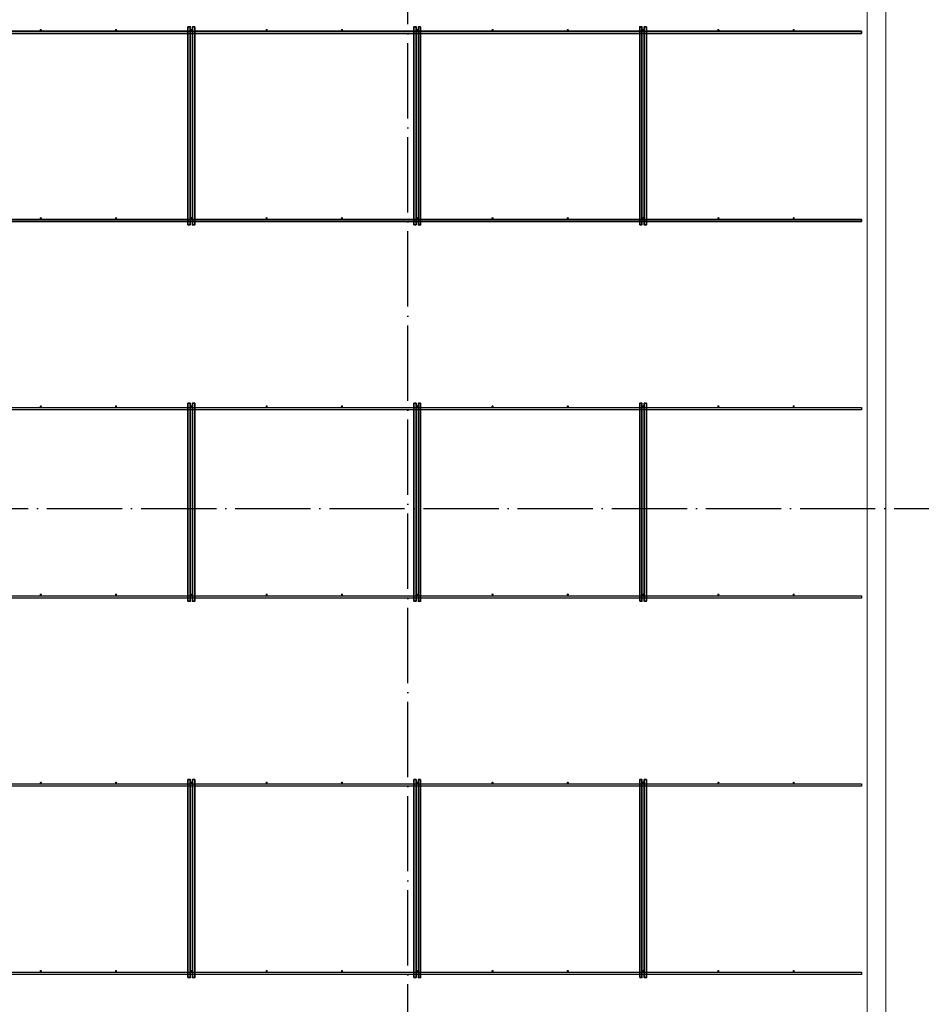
# Model space of a CAD drawing. Header units: millimetres. Extents: x -3725 to 93325, y -74170 to 82591.
# Tile 108 of 133: x 71838 to 76628, y 54625 to 59857. Entities that reach past the tile are written whole.
import ezdxf

# ---------------------------------------------------------------- set-up
doc = ezdxf.new("R2010")
doc.units = ezdxf.units.MM
for name, pattern in [('______11', [500, 400, -50, 0, -50]), ('______3', [500, 400, -100]), ('______5', [1100, 800, -100, 100, -100])]:
    doc.linetypes.add(name, pattern=pattern)
for name, color, linetype, lineweight in [('Standard', 7, 'Continuous', 25), ('Балка_ общее', 7, '______3', 13), ('Фундамент (1)', 7, 'Continuous', 35)]:
    doc.layers.add(name, color=color, linetype=linetype, lineweight=lineweight)
doc.layers.add('Арм.стержн. Фиксатор', color=7, linetype='Continuous', lineweight=35, true_color=0x501e0f)
doc.layers.add('Осевая линия_ общее', color=7, linetype='______5', lineweight=13, true_color=0xa0a0a0)

# ---------------------------------------------------------------- blocks, each defined once
blk = doc.blocks.new('СЛОЖНЫЙ_ОБЪЕКТ_5')
at = {"layer": 'Осевая линия_ общее', "color": 253, "linetype": '______11', "lineweight": -3, "true_color": 0xa0a0a0, "transparency": 33554687}
for p, q in [((73900, 45830), (73900, 69510)), ((57980, 57260), (76830, 57260))]:
    blk.add_line(p, q, dxfattribs=at)

msp = doc.modelspace()

# ---------------------------------------------------------------- hatches: boundary and pattern name
at = {"layer": 'Арм.стержн. Фиксатор', "linetype": 'Continuous', "lineweight": 35, "transparency": 33554687}
for points in [[(71956, 59802), (71955.5, 59804.3), (71954.2, 59806.2), (71952.3, 59807.5), (71950, 59808), (71947.7, 59807.5), (71945.8, 59806.2), (71944.5, 59804.3), (71944, 59802), (71944.5, 59799.7), (71945.8, 59797.8), (71947.7, 59796.5), (71950, 59796), (71952.3, 59796.5), (71954.2, 59797.8), (71955.5, 59799.7)], [(72356, 59802), (72355.5, 59804.3), (72354.2, 59806.2), (72352.3, 59807.5), (72350, 59808), (72347.7, 59807.5), (72345.8, 59806.2), (72344.5, 59804.3), (72344, 59802), (72344.5, 59799.7), (72345.8, 59797.8), (72347.7, 59796.5), (72350, 59796), (72352.3, 59796.5), (72354.2, 59797.8), (72355.5, 59799.7)], [(72756, 59802), (72755.5, 59804.3), (72754.2, 59806.2), (72752.3, 59807.5), (72750, 59808), (72747.7, 59807.5), (72745.8, 59806.2), (72744.5, 59804.3), (72744, 59802), (72744.5, 59799.7), (72745.8, 59797.8), (72747.7, 59796.5), (72750, 59796), (72752.3, 59796.5), (72754.2, 59797.8), (72755.5, 59799.7)], [(73156, 59802), (73155.5, 59804.3), (73154.2, 59806.2), (73152.3, 59807.5), (73150, 59808), (73147.7, 59807.5), (73145.8, 59806.2), (73144.5, 59804.3), (73144, 59802), (73144.5, 59799.7), (73145.8, 59797.8), (73147.7, 59796.5), (73150, 59796), (73152.3, 59796.5), (73154.2, 59797.8), (73155.5, 59799.7)], [(73556, 59802), (73555.5, 59804.3), (73554.2, 59806.2), (73552.3, 59807.5), (73550, 59808), (73547.7, 59807.5), (73545.8, 59806.2), (73544.5, 59804.3), (73544, 59802), (73544.5, 59799.7), (73545.8, 59797.8), (73547.7, 59796.5), (73550, 59796), (73552.3, 59796.5), (73554.2, 59797.8), (73555.5, 59799.7)], [(73956, 59802), (73955.5, 59804.3), (73954.2, 59806.2), (73952.3, 59807.5), (73950, 59808), (73947.7, 59807.5), (73945.8, 59806.2), (73944.5, 59804.3), (73944, 59802), (73944.5, 59799.7), (73945.8, 59797.8), (73947.7, 59796.5), (73950, 59796), (73952.3, 59796.5), (73954.2, 59797.8), (73955.5, 59799.7)], [(74356, 59802), (74355.5, 59804.3), (74354.2, 59806.2), (74352.3, 59807.5), (74350, 59808), (74347.7, 59807.5), (74345.8, 59806.2), (74344.5, 59804.3), (74344, 59802), (74344.5, 59799.7), (74345.8, 59797.8), (74347.7, 59796.5), (74350, 59796), (74352.3, 59796.5), (74354.2, 59797.8), (74355.5, 59799.7)], [(74756, 59802), (74755.5, 59804.3), (74754.2, 59806.2), (74752.3, 59807.5), (74750, 59808), (74747.7, 59807.5), (74745.8, 59806.2), (74744.5, 59804.3), (74744, 59802), (74744.5, 59799.7), (74745.8, 59797.8), (74747.7, 59796.5), (74750, 59796), (74752.3, 59796.5), (74754.2, 59797.8), (74755.5, 59799.7)], [(75156, 59802), (75155.5, 59804.3), (75154.2, 59806.2), (75152.3, 59807.5), (75150, 59808), (75147.7, 59807.5), (75145.8, 59806.2), (75144.5, 59804.3), (75144, 59802), (75144.5, 59799.7), (75145.8, 59797.8), (75147.7, 59796.5), (75150, 59796), (75152.3, 59796.5), (75154.2, 59797.8), (75155.5, 59799.7)], [(75556, 59802), (75555.5, 59804.3), (75554.2, 59806.2), (75552.3, 59807.5), (75550, 59808), (75547.7, 59807.5), (75545.8, 59806.2), (75544.5, 59804.3), (75544, 59802), (75544.5, 59799.7), (75545.8, 59797.8), (75547.7, 59796.5), (75550, 59796), (75552.3, 59796.5), (75554.2, 59797.8), (75555.5, 59799.7)], [(75956, 59802), (75955.5, 59804.3), (75954.2, 59806.2), (75952.3, 59807.5), (75950, 59808), (75947.7, 59807.5), (75945.8, 59806.2), (75944.5, 59804.3), (75944, 59802), (75944.5, 59799.7), (75945.8, 59797.8), (75947.7, 59796.5), (75950, 59796), (75952.3, 59796.5), (75954.2, 59797.8), (75955.5, 59799.7)], [(71956, 58802), (71955.5, 58804.3), (71954.2, 58806.2), (71952.3, 58807.5), (71950, 58808), (71947.7, 58807.5), (71945.8, 58806.2), (71944.5, 58804.3), (71944, 58802), (71944.5, 58799.7), (71945.8, 58797.8), (71947.7, 58796.5), (71950, 58796), (71952.3, 58796.5), (71954.2, 58797.8), (71955.5, 58799.7)], [(72356, 58802), (72355.5, 58804.3), (72354.2, 58806.2), (72352.3, 58807.5), (72350, 58808), (72347.7, 58807.5), (72345.8, 58806.2), (72344.5, 58804.3), (72344, 58802), (72344.5, 58799.7), (72345.8, 58797.8), (72347.7, 58796.5), (72350, 58796), (72352.3, 58796.5), (72354.2, 58797.8), (72355.5, 58799.7)], [(72756, 58802), (72755.5, 58804.3), (72754.2, 58806.2), (72752.3, 58807.5), (72750, 58808), (72747.7, 58807.5), (72745.8, 58806.2), (72744.5, 58804.3), (72744, 58802), (72744.5, 58799.7), (72745.8, 58797.8), (72747.7, 58796.5), (72750, 58796), (72752.3, 58796.5), (72754.2, 58797.8), (72755.5, 58799.7)], [(73156, 58802), (73155.5, 58804.3), (73154.2, 58806.2), (73152.3, 58807.5), (73150, 58808), (73147.7, 58807.5), (73145.8, 58806.2), (73144.5, 58804.3), (73144, 58802), (73144.5, 58799.7), (73145.8, 58797.8), (73147.7, 58796.5), (73150, 58796), (73152.3, 58796.5), (73154.2, 58797.8), (73155.5, 58799.7)], [(73556, 58802), (73555.5, 58804.3), (73554.2, 58806.2), (73552.3, 58807.5), (73550, 58808), (73547.7, 58807.5), (73545.8, 58806.2), (73544.5, 58804.3), (73544, 58802), (73544.5, 58799.7), (73545.8, 58797.8), (73547.7, 58796.5), (73550, 58796), (73552.3, 58796.5), (73554.2, 58797.8), (73555.5, 58799.7)], [(73956, 58802), (73955.5, 58804.3), (73954.2, 58806.2), (73952.3, 58807.5), (73950, 58808), (73947.7, 58807.5), (73945.8, 58806.2), (73944.5, 58804.3), (73944, 58802), (73944.5, 58799.7), (73945.8, 58797.8), (73947.7, 58796.5), (73950, 58796), (73952.3, 58796.5), (73954.2, 58797.8), (73955.5, 58799.7)], [(74356, 58802), (74355.5, 58804.3), (74354.2, 58806.2), (74352.3, 58807.5), (74350, 58808), (74347.7, 58807.5), (74345.8, 58806.2), (74344.5, 58804.3), (74344, 58802), (74344.5, 58799.7), (74345.8, 58797.8), (74347.7, 58796.5), (74350, 58796), (74352.3, 58796.5), (74354.2, 58797.8), (74355.5, 58799.7)], [(74756, 58802), (74755.5, 58804.3), (74754.2, 58806.2), (74752.3, 58807.5), (74750, 58808), (74747.7, 58807.5), (74745.8, 58806.2), (74744.5, 58804.3), (74744, 58802), (74744.5, 58799.7), (74745.8, 58797.8), (74747.7, 58796.5), (74750, 58796), (74752.3, 58796.5), (74754.2, 58797.8), (74755.5, 58799.7)], [(75156, 58802), (75155.5, 58804.3), (75154.2, 58806.2), (75152.3, 58807.5), (75150, 58808), (75147.7, 58807.5), (75145.8, 58806.2), (75144.5, 58804.3), (75144, 58802), (75144.5, 58799.7), (75145.8, 58797.8), (75147.7, 58796.5), (75150, 58796), (75152.3, 58796.5), (75154.2, 58797.8), (75155.5, 58799.7)], [(75556, 58802), (75555.5, 58804.3), (75554.2, 58806.2), (75552.3, 58807.5), (75550, 58808), (75547.7, 58807.5), (75545.8, 58806.2), (75544.5, 58804.3), (75544, 58802), (75544.5, 58799.7), (75545.8, 58797.8), (75547.7, 58796.5), (75550, 58796), (75552.3, 58796.5), (75554.2, 58797.8), (75555.5, 58799.7)], [(75956, 58802), (75955.5, 58804.3), (75954.2, 58806.2), (75952.3, 58807.5), (75950, 58808), (75947.7, 58807.5), (75945.8, 58806.2), (75944.5, 58804.3), (75944, 58802), (75944.5, 58799.7), (75945.8, 58797.8), (75947.7, 58796.5), (75950, 58796), (75952.3, 58796.5), (75954.2, 58797.8), (75955.5, 58799.7)], [(71956, 57802), (71955.5, 57804.3), (71954.2, 57806.2), (71952.3, 57807.5), (71950, 57808), (71947.7, 57807.5), (71945.8, 57806.2), (71944.5, 57804.3), (71944, 57802), (71944.5, 57799.7), (71945.8, 57797.8), (71947.7, 57796.5), (71950, 57796), (71952.3, 57796.5), (71954.2, 57797.8), (71955.5, 57799.7)], [(72356, 57802), (72355.5, 57804.3), (72354.2, 57806.2), (72352.3, 57807.5), (72350, 57808), (72347.7, 57807.5), (72345.8, 57806.2), (72344.5, 57804.3), (72344, 57802), (72344.5, 57799.7), (72345.8, 57797.8), (72347.7, 57796.5), (72350, 57796), (72352.3, 57796.5), (72354.2, 57797.8), (72355.5, 57799.7)], [(72756, 57802), (72755.5, 57804.3), (72754.2, 57806.2), (72752.3, 57807.5), (72750, 57808), (72747.7, 57807.5), (72745.8, 57806.2), (72744.5, 57804.3), (72744, 57802), (72744.5, 57799.7), (72745.8, 57797.8), (72747.7, 57796.5), (72750, 57796), (72752.3, 57796.5), (72754.2, 57797.8), (72755.5, 57799.7)], [(73156, 57802), (73155.5, 57804.3), (73154.2, 57806.2), (73152.3, 57807.5), (73150, 57808), (73147.7, 57807.5), (73145.8, 57806.2), (73144.5, 57804.3), (73144, 57802), (73144.5, 57799.7), (73145.8, 57797.8), (73147.7, 57796.5), (73150, 57796), (73152.3, 57796.5), (73154.2, 57797.8), (73155.5, 57799.7)], [(73556, 57802), (73555.5, 57804.3), (73554.2, 57806.2), (73552.3, 57807.5), (73550, 57808), (73547.7, 57807.5), (73545.8, 57806.2), (73544.5, 57804.3), (73544, 57802), (73544.5, 57799.7), (73545.8, 57797.8), (73547.7, 57796.5), (73550, 57796), (73552.3, 57796.5), (73554.2, 57797.8), (73555.5, 57799.7)], [(73956, 57802), (73955.5, 57804.3), (73954.2, 57806.2), (73952.3, 57807.5), (73950, 57808), (73947.7, 57807.5), (73945.8, 57806.2), (73944.5, 57804.3), (73944, 57802), (73944.5, 57799.7), (73945.8, 57797.8), (73947.7, 57796.5), (73950, 57796), (73952.3, 57796.5), (73954.2, 57797.8), (73955.5, 57799.7)], [(74356, 57802), (74355.5, 57804.3), (74354.2, 57806.2), (74352.3, 57807.5), (74350, 57808), (74347.7, 57807.5), (74345.8, 57806.2), (74344.5, 57804.3), (74344, 57802), (74344.5, 57799.7), (74345.8, 57797.8), (74347.7, 57796.5), (74350, 57796), (74352.3, 57796.5), (74354.2, 57797.8), (74355.5, 57799.7)], [(74756, 57802), (74755.5, 57804.3), (74754.2, 57806.2), (74752.3, 57807.5), (74750, 57808), (74747.7, 57807.5), (74745.8, 57806.2), (74744.5, 57804.3), (74744, 57802), (74744.5, 57799.7), (74745.8, 57797.8), (74747.7, 57796.5), (74750, 57796), (74752.3, 57796.5), (74754.2, 57797.8), (74755.5, 57799.7)], [(75156, 57802), (75155.5, 57804.3), (75154.2, 57806.2), (75152.3, 57807.5), (75150, 57808), (75147.7, 57807.5), (75145.8, 57806.2), (75144.5, 57804.3), (75144, 57802), (75144.5, 57799.7), (75145.8, 57797.8), (75147.7, 57796.5), (75150, 57796), (75152.3, 57796.5), (75154.2, 57797.8), (75155.5, 57799.7)], [(75556, 57802), (75555.5, 57804.3), (75554.2, 57806.2), (75552.3, 57807.5), (75550, 57808), (75547.7, 57807.5), (75545.8, 57806.2), (75544.5, 57804.3), (75544, 57802), (75544.5, 57799.7), (75545.8, 57797.8), (75547.7, 57796.5), (75550, 57796), (75552.3, 57796.5), (75554.2, 57797.8), (75555.5, 57799.7)], [(75956, 57802), (75955.5, 57804.3), (75954.2, 57806.2), (75952.3, 57807.5), (75950, 57808), (75947.7, 57807.5), (75945.8, 57806.2), (75944.5, 57804.3), (75944, 57802), (75944.5, 57799.7), (75945.8, 57797.8), (75947.7, 57796.5), (75950, 57796), (75952.3, 57796.5), (75954.2, 57797.8), (75955.5, 57799.7)], [(71956, 56802), (71955.5, 56804.3), (71954.2, 56806.2), (71952.3, 56807.5), (71950, 56808), (71947.7, 56807.5), (71945.8, 56806.2), (71944.5, 56804.3), (71944, 56802), (71944.5, 56799.7), (71945.8, 56797.8), (71947.7, 56796.5), (71950, 56796), (71952.3, 56796.5), (71954.2, 56797.8), (71955.5, 56799.7)], [(72356, 56802), (72355.5, 56804.3), (72354.2, 56806.2), (72352.3, 56807.5), (72350, 56808), (72347.7, 56807.5), (72345.8, 56806.2), (72344.5, 56804.3), (72344, 56802), (72344.5, 56799.7), (72345.8, 56797.8), (72347.7, 56796.5), (72350, 56796), (72352.3, 56796.5), (72354.2, 56797.8), (72355.5, 56799.7)], [(72756, 56802), (72755.5, 56804.3), (72754.2, 56806.2), (72752.3, 56807.5), (72750, 56808), (72747.7, 56807.5), (72745.8, 56806.2), (72744.5, 56804.3), (72744, 56802), (72744.5, 56799.7), (72745.8, 56797.8), (72747.7, 56796.5), (72750, 56796), (72752.3, 56796.5), (72754.2, 56797.8), (72755.5, 56799.7)], [(73156, 56802), (73155.5, 56804.3), (73154.2, 56806.2), (73152.3, 56807.5), (73150, 56808), (73147.7, 56807.5), (73145.8, 56806.2), (73144.5, 56804.3), (73144, 56802), (73144.5, 56799.7), (73145.8, 56797.8), (73147.7, 56796.5), (73150, 56796), (73152.3, 56796.5), (73154.2, 56797.8), (73155.5, 56799.7)], [(73556, 56802), (73555.5, 56804.3), (73554.2, 56806.2), (73552.3, 56807.5), (73550, 56808), (73547.7, 56807.5), (73545.8, 56806.2), (73544.5, 56804.3), (73544, 56802), (73544.5, 56799.7), (73545.8, 56797.8), (73547.7, 56796.5), (73550, 56796), (73552.3, 56796.5), (73554.2, 56797.8), (73555.5, 56799.7)], [(73956, 56802), (73955.5, 56804.3), (73954.2, 56806.2), (73952.3, 56807.5), (73950, 56808), (73947.7, 56807.5), (73945.8, 56806.2), (73944.5, 56804.3), (73944, 56802), (73944.5, 56799.7), (73945.8, 56797.8), (73947.7, 56796.5), (73950, 56796), (73952.3, 56796.5), (73954.2, 56797.8), (73955.5, 56799.7)], [(74356, 56802), (74355.5, 56804.3), (74354.2, 56806.2), (74352.3, 56807.5), (74350, 56808), (74347.7, 56807.5), (74345.8, 56806.2), (74344.5, 56804.3), (74344, 56802), (74344.5, 56799.7), (74345.8, 56797.8), (74347.7, 56796.5), (74350, 56796), (74352.3, 56796.5), (74354.2, 56797.8), (74355.5, 56799.7)], [(74756, 56802), (74755.5, 56804.3), (74754.2, 56806.2), (74752.3, 56807.5), (74750, 56808), (74747.7, 56807.5), (74745.8, 56806.2), (74744.5, 56804.3), (74744, 56802), (74744.5, 56799.7), (74745.8, 56797.8), (74747.7, 56796.5), (74750, 56796), (74752.3, 56796.5), (74754.2, 56797.8), (74755.5, 56799.7)], [(75156, 56802), (75155.5, 56804.3), (75154.2, 56806.2), (75152.3, 56807.5), (75150, 56808), (75147.7, 56807.5), (75145.8, 56806.2), (75144.5, 56804.3), (75144, 56802), (75144.5, 56799.7), (75145.8, 56797.8), (75147.7, 56796.5), (75150, 56796), (75152.3, 56796.5), (75154.2, 56797.8), (75155.5, 56799.7)], [(75556, 56802), (75555.5, 56804.3), (75554.2, 56806.2), (75552.3, 56807.5), (75550, 56808), (75547.7, 56807.5), (75545.8, 56806.2), (75544.5, 56804.3), (75544, 56802), (75544.5, 56799.7), (75545.8, 56797.8), (75547.7, 56796.5), (75550, 56796), (75552.3, 56796.5), (75554.2, 56797.8), (75555.5, 56799.7)], [(75956, 56802), (75955.5, 56804.3), (75954.2, 56806.2), (75952.3, 56807.5), (75950, 56808), (75947.7, 56807.5), (75945.8, 56806.2), (75944.5, 56804.3), (75944, 56802), (75944.5, 56799.7), (75945.8, 56797.8), (75947.7, 56796.5), (75950, 56796), (75952.3, 56796.5), (75954.2, 56797.8), (75955.5, 56799.7)], [(71956, 55802), (71955.5, 55804.3), (71954.2, 55806.2), (71952.3, 55807.5), (71950, 55808), (71947.7, 55807.5), (71945.8, 55806.2), (71944.5, 55804.3), (71944, 55802), (71944.5, 55799.7), (71945.8, 55797.8), (71947.7, 55796.5), (71950, 55796), (71952.3, 55796.5), (71954.2, 55797.8), (71955.5, 55799.7)], [(72356, 55802), (72355.5, 55804.3), (72354.2, 55806.2), (72352.3, 55807.5), (72350, 55808), (72347.7, 55807.5), (72345.8, 55806.2), (72344.5, 55804.3), (72344, 55802), (72344.5, 55799.7), (72345.8, 55797.8), (72347.7, 55796.5), (72350, 55796), (72352.3, 55796.5), (72354.2, 55797.8), (72355.5, 55799.7)], [(72756, 55802), (72755.5, 55804.3), (72754.2, 55806.2), (72752.3, 55807.5), (72750, 55808), (72747.7, 55807.5), (72745.8, 55806.2), (72744.5, 55804.3), (72744, 55802), (72744.5, 55799.7), (72745.8, 55797.8), (72747.7, 55796.5), (72750, 55796), (72752.3, 55796.5), (72754.2, 55797.8), (72755.5, 55799.7)], [(73156, 55802), (73155.5, 55804.3), (73154.2, 55806.2), (73152.3, 55807.5), (73150, 55808), (73147.7, 55807.5), (73145.8, 55806.2), (73144.5, 55804.3), (73144, 55802), (73144.5, 55799.7), (73145.8, 55797.8), (73147.7, 55796.5), (73150, 55796), (73152.3, 55796.5), (73154.2, 55797.8), (73155.5, 55799.7)], [(73556, 55802), (73555.5, 55804.3), (73554.2, 55806.2), (73552.3, 55807.5), (73550, 55808), (73547.7, 55807.5), (73545.8, 55806.2), (73544.5, 55804.3), (73544, 55802), (73544.5, 55799.7), (73545.8, 55797.8), (73547.7, 55796.5), (73550, 55796), (73552.3, 55796.5), (73554.2, 55797.8), (73555.5, 55799.7)], [(73956, 55802), (73955.5, 55804.3), (73954.2, 55806.2), (73952.3, 55807.5), (73950, 55808), (73947.7, 55807.5), (73945.8, 55806.2), (73944.5, 55804.3), (73944, 55802), (73944.5, 55799.7), (73945.8, 55797.8), (73947.7, 55796.5), (73950, 55796), (73952.3, 55796.5), (73954.2, 55797.8), (73955.5, 55799.7)], [(74356, 55802), (74355.5, 55804.3), (74354.2, 55806.2), (74352.3, 55807.5), (74350, 55808), (74347.7, 55807.5), (74345.8, 55806.2), (74344.5, 55804.3), (74344, 55802), (74344.5, 55799.7), (74345.8, 55797.8), (74347.7, 55796.5), (74350, 55796), (74352.3, 55796.5), (74354.2, 55797.8), (74355.5, 55799.7)], [(74756, 55802), (74755.5, 55804.3), (74754.2, 55806.2), (74752.3, 55807.5), (74750, 55808), (74747.7, 55807.5), (74745.8, 55806.2), (74744.5, 55804.3), (74744, 55802), (74744.5, 55799.7), (74745.8, 55797.8), (74747.7, 55796.5), (74750, 55796), (74752.3, 55796.5), (74754.2, 55797.8), (74755.5, 55799.7)], [(75156, 55802), (75155.5, 55804.3), (75154.2, 55806.2), (75152.3, 55807.5), (75150, 55808), (75147.7, 55807.5), (75145.8, 55806.2), (75144.5, 55804.3), (75144, 55802), (75144.5, 55799.7), (75145.8, 55797.8), (75147.7, 55796.5), (75150, 55796), (75152.3, 55796.5), (75154.2, 55797.8), (75155.5, 55799.7)], [(75556, 55802), (75555.5, 55804.3), (75554.2, 55806.2), (75552.3, 55807.5), (75550, 55808), (75547.7, 55807.5), (75545.8, 55806.2), (75544.5, 55804.3), (75544, 55802), (75544.5, 55799.7), (75545.8, 55797.8), (75547.7, 55796.5), (75550, 55796), (75552.3, 55796.5), (75554.2, 55797.8), (75555.5, 55799.7)], [(75956, 55802), (75955.5, 55804.3), (75954.2, 55806.2), (75952.3, 55807.5), (75950, 55808), (75947.7, 55807.5), (75945.8, 55806.2), (75944.5, 55804.3), (75944, 55802), (75944.5, 55799.7), (75945.8, 55797.8), (75947.7, 55796.5), (75950, 55796), (75952.3, 55796.5), (75954.2, 55797.8), (75955.5, 55799.7)], [(71956, 54802), (71955.5, 54804.3), (71954.2, 54806.2), (71952.3, 54807.5), (71950, 54808), (71947.7, 54807.5), (71945.8, 54806.2), (71944.5, 54804.3), (71944, 54802), (71944.5, 54799.7), (71945.8, 54797.8), (71947.7, 54796.5), (71950, 54796), (71952.3, 54796.5), (71954.2, 54797.8), (71955.5, 54799.7)], [(72356, 54802), (72355.5, 54804.3), (72354.2, 54806.2), (72352.3, 54807.5), (72350, 54808), (72347.7, 54807.5), (72345.8, 54806.2), (72344.5, 54804.3), (72344, 54802), (72344.5, 54799.7), (72345.8, 54797.8), (72347.7, 54796.5), (72350, 54796), (72352.3, 54796.5), (72354.2, 54797.8), (72355.5, 54799.7)], [(72756, 54802), (72755.5, 54804.3), (72754.2, 54806.2), (72752.3, 54807.5), (72750, 54808), (72747.7, 54807.5), (72745.8, 54806.2), (72744.5, 54804.3), (72744, 54802), (72744.5, 54799.7), (72745.8, 54797.8), (72747.7, 54796.5), (72750, 54796), (72752.3, 54796.5), (72754.2, 54797.8), (72755.5, 54799.7)], [(73156, 54802), (73155.5, 54804.3), (73154.2, 54806.2), (73152.3, 54807.5), (73150, 54808), (73147.7, 54807.5), (73145.8, 54806.2), (73144.5, 54804.3), (73144, 54802), (73144.5, 54799.7), (73145.8, 54797.8), (73147.7, 54796.5), (73150, 54796), (73152.3, 54796.5), (73154.2, 54797.8), (73155.5, 54799.7)], [(73556, 54802), (73555.5, 54804.3), (73554.2, 54806.2), (73552.3, 54807.5), (73550, 54808), (73547.7, 54807.5), (73545.8, 54806.2), (73544.5, 54804.3), (73544, 54802), (73544.5, 54799.7), (73545.8, 54797.8), (73547.7, 54796.5), (73550, 54796), (73552.3, 54796.5), (73554.2, 54797.8), (73555.5, 54799.7)], [(73956, 54802), (73955.5, 54804.3), (73954.2, 54806.2), (73952.3, 54807.5), (73950, 54808), (73947.7, 54807.5), (73945.8, 54806.2), (73944.5, 54804.3), (73944, 54802), (73944.5, 54799.7), (73945.8, 54797.8), (73947.7, 54796.5), (73950, 54796), (73952.3, 54796.5), (73954.2, 54797.8), (73955.5, 54799.7)], [(74356, 54802), (74355.5, 54804.3), (74354.2, 54806.2), (74352.3, 54807.5), (74350, 54808), (74347.7, 54807.5), (74345.8, 54806.2), (74344.5, 54804.3), (74344, 54802), (74344.5, 54799.7), (74345.8, 54797.8), (74347.7, 54796.5), (74350, 54796), (74352.3, 54796.5), (74354.2, 54797.8), (74355.5, 54799.7)], [(74756, 54802), (74755.5, 54804.3), (74754.2, 54806.2), (74752.3, 54807.5), (74750, 54808), (74747.7, 54807.5), (74745.8, 54806.2), (74744.5, 54804.3), (74744, 54802), (74744.5, 54799.7), (74745.8, 54797.8), (74747.7, 54796.5), (74750, 54796), (74752.3, 54796.5), (74754.2, 54797.8), (74755.5, 54799.7)], [(75156, 54802), (75155.5, 54804.3), (75154.2, 54806.2), (75152.3, 54807.5), (75150, 54808), (75147.7, 54807.5), (75145.8, 54806.2), (75144.5, 54804.3), (75144, 54802), (75144.5, 54799.7), (75145.8, 54797.8), (75147.7, 54796.5), (75150, 54796), (75152.3, 54796.5), (75154.2, 54797.8), (75155.5, 54799.7)], [(75556, 54802), (75555.5, 54804.3), (75554.2, 54806.2), (75552.3, 54807.5), (75550, 54808), (75547.7, 54807.5), (75545.8, 54806.2), (75544.5, 54804.3), (75544, 54802), (75544.5, 54799.7), (75545.8, 54797.8), (75547.7, 54796.5), (75550, 54796), (75552.3, 54796.5), (75554.2, 54797.8), (75555.5, 54799.7)], [(75956, 54802), (75955.5, 54804.3), (75954.2, 54806.2), (75952.3, 54807.5), (75950, 54808), (75947.7, 54807.5), (75945.8, 54806.2), (75944.5, 54804.3), (75944, 54802), (75944.5, 54799.7), (75945.8, 54797.8), (75947.7, 54796.5), (75950, 54796), (75952.3, 54796.5), (75954.2, 54797.8), (75955.5, 54799.7)]]:
    msp.add_hatch(color=22, dxfattribs=at).paths.add_polyline_path(points)

# ---------------------------------------------------------------- linework, layer by layer
at = {"layer": 'Standard', "color": 7, "linetype": 'Continuous', "lineweight": 18, "transparency": 33554687}
msp.add_lwpolyline([(59250, 46540), (76440, 46540), (76440, 68380), (59250, 68380), (59250, 46540)], dxfattribs=at)
at = {"layer": 'Арм.стержн. Фиксатор', "color": 22, "linetype": 'Continuous', "lineweight": 35, "transparency": 33554687}
for points in [[(72732, 58767.1), (72732, 59819.2), (72744, 59819.2), (72744, 58767.1), (72732, 58767.1)], [(72768, 59818.9), (72768, 58766.9), (72756, 58766.9), (72756, 59818.9), (72768, 59818.9)], [(73932, 58767.1), (73932, 59819.2), (73944, 59819.2), (73944, 58767.1), (73932, 58767.1)], [(73968, 59818.9), (73968, 58766.9), (73956, 58766.9), (73956, 59818.9), (73968, 59818.9)], [(75132, 58767.1), (75132, 59819.2), (75144, 59819.2), (75144, 58767.1), (75132, 58767.1)], [(75168, 59818.9), (75168, 58766.9), (75156, 58766.9), (75156, 59818.9), (75168, 59818.9)], [(60630, 59796), (76310, 59796), (76310, 59784), (60630, 59784), (60630, 59796)], [(60630, 59796), (76310, 59796), (76310, 59784), (60630, 59784), (60630, 59796)], [(60630, 58796), (76310, 58796), (76310, 58784), (60630, 58784), (60630, 58796)], [(60630, 58796), (76310, 58796), (76310, 58784), (60630, 58784), (60630, 58796)], [(72732, 56767.1), (72732, 57819.2), (72744, 57819.2), (72744, 56767.1), (72732, 56767.1)], [(72768, 57818.9), (72768, 56766.9), (72756, 56766.9), (72756, 57818.9), (72768, 57818.9)], [(73932, 56767.1), (73932, 57819.2), (73944, 57819.2), (73944, 56767.1), (73932, 56767.1)], [(73968, 57818.9), (73968, 56766.9), (73956, 56766.9), (73956, 57818.9), (73968, 57818.9)], [(75132, 56767.1), (75132, 57819.2), (75144, 57819.2), (75144, 56767.1), (75132, 56767.1)], [(75168, 57818.9), (75168, 56766.9), (75156, 56766.9), (75156, 57818.9), (75168, 57818.9)], [(72732, 54767.1), (72732, 55819.2), (72744, 55819.2), (72744, 54767.1), (72732, 54767.1)], [(72768, 55818.9), (72768, 54766.9), (72756, 54766.9), (72756, 55818.9), (72768, 55818.9)], [(73932, 54767.1), (73932, 55819.2), (73944, 55819.2), (73944, 54767.1), (73932, 54767.1)], [(73968, 55818.9), (73968, 54766.9), (73956, 54766.9), (73956, 55818.9), (73968, 55818.9)], [(75132, 54767.1), (75132, 55819.2), (75144, 55819.2), (75144, 54767.1), (75132, 54767.1)], [(75168, 55818.9), (75168, 54766.9), (75156, 54766.9), (75156, 55818.9), (75168, 55818.9)]]:
    msp.add_lwpolyline(points, dxfattribs=at)
at = {"layer": 'Арм.стержн. Фиксатор', "color": 22, "linetype": 'Continuous', "lineweight": 25, "transparency": 33554687}
for points in [[(69352.3, 57796), (76310, 57796), (76310, 57784), (69352.3, 57784), (69352.3, 57796)], [(69352.3, 57796), (76310, 57796), (76310, 57784), (69352.3, 57784), (69352.3, 57796)], [(69352.3, 56796), (76310, 56796), (76310, 56784), (69352.3, 56784), (69352.3, 56796)], [(69352.3, 56796), (76310, 56796), (76310, 56784), (69352.3, 56784), (69352.3, 56796)], [(69352.3, 55796), (76310, 55796), (76310, 55784), (69352.3, 55784), (69352.3, 55796)], [(69352.3, 55796), (76310, 55796), (76310, 55784), (69352.3, 55784), (69352.3, 55796)], [(69352.3, 54796), (76310, 54796), (76310, 54784), (69352.3, 54784), (69352.3, 54796)], [(69352.3, 54796), (76310, 54796), (76310, 54784), (69352.3, 54784), (69352.3, 54796)]]:
    msp.add_lwpolyline(points, dxfattribs=at)
at = {"layer": 'Фундамент (1)', "color": 7, "lineweight": 18, "transparency": 33554687}
msp.add_line((76340, 61690), (76340, 52830), dxfattribs=at)
at = {"layer": 'Фундамент (1)', "color": 7, "linetype": 'Continuous', "lineweight": 18, "transparency": 33554687}
msp.add_line((76340, 61690), (76340, 52830), dxfattribs=at)

# ---------------------------------------------------------------- block references
at = {"layer": 'Балка_ общее', "color": 7, "linetype": 'Continuous', "lineweight": 13, "transparency": 33554687}
msp.add_blockref('СЛОЖНЫЙ_ОБЪЕКТ_5', (0, 0), dxfattribs=at)

doc.saveas('drawing.dxf')
